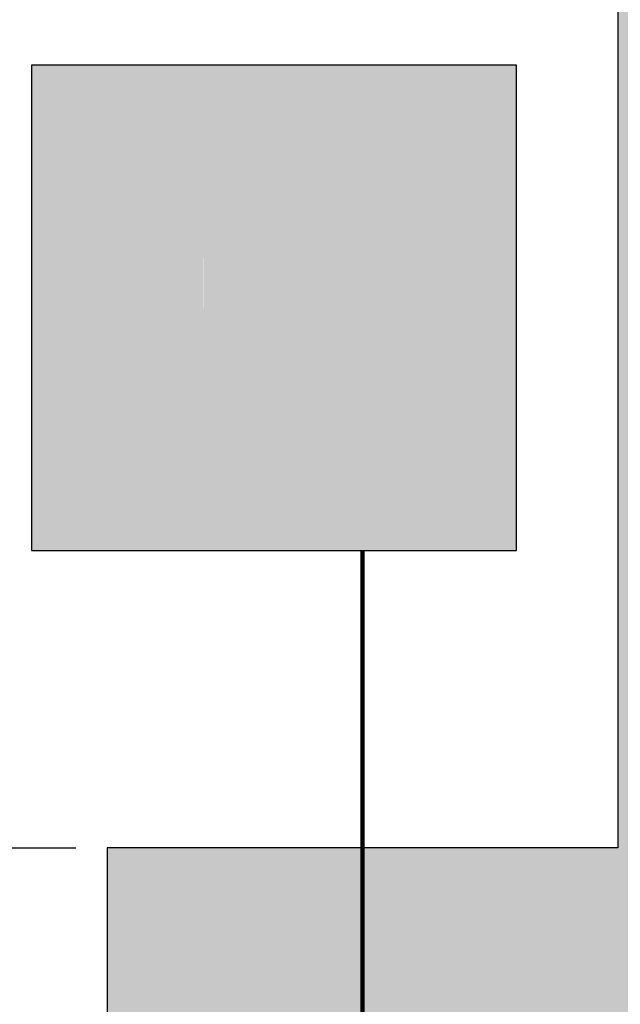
# Model space of a CAD drawing. Header units: metres. Extents: x -10.5 to 20.8, y -9 to 19.2.
# Tile 19 of 22: x -2 to -0.3, y 5.3 to 8.1. Entities that reach past the tile are written whole.
import ezdxf

# ---------------------------------------------------------------- set-up
doc = ezdxf.new("R2010")
doc.units = ezdxf.units.M
for name, pattern in [('AUSGEZOGEN', [0]), ('LINIE_2', [0.36, 0.2, -0.16]), ('LINIE_9', [0.0003, 0, -0.0003])]:
    doc.linetypes.add(name, pattern=pattern)
for name, color, linetype, lineweight in [('XR$1$STANDARD', 7, 'Continuous', 25), ('XR$2$STANDARD', 7, 'Continuous', 25), ('XR$3$STANDARD', 7, 'Continuous', 25)]:
    doc.layers.add(name, color=color, linetype=linetype, lineweight=lineweight)

msp = doc.modelspace()

# ---------------------------------------------------------------- hatches: boundary and pattern name
at = {"layer": 'XR$2$STANDARD', "linetype": 'AUSGEZOGEN', "lineweight": 25}
h = msp.add_hatch(color=7, dxfattribs=at)
h.paths.add_polyline_path([(-0.6052, 7.9666), (-2.0052, 7.9666), (-2.0052, 6.5666), (-0.6052, 6.5666)])
h.paths.add_polyline_path([(-0.6652, 6.6266), (-1.9452, 6.6266), (-1.9452, 7.9066), (-0.6652, 7.9066)], flags=16)
h = msp.add_hatch(color=1, dxfattribs=at)
h.paths.add_polyline_path([(-1.9452, 7.9066), (-1.9452, 6.6266), (-0.6652, 6.6266), (-0.6652, 7.9066)])
h.paths.add_polyline_path([(-1.1006, 6.7174), (-1.5096, 6.7174), (-1.5099, 7.4294), (-1.5087, 7.444), (-1.5077, 7.4512), (-1.5049, 7.4656), (-1.5031, 7.4726), (-1.5, 7.4832), (-1.5781, 7.5282), (-1.5465, 7.583), (-1.4713, 7.5396), (-1.4671, 7.5453), (-1.4626, 7.5508), (-1.4556, 7.5588), (-1.4482, 7.5665), (-1.4377, 7.576), (-1.4294, 7.5827), (-1.4178, 7.5909), (-1.4087, 7.5965), (-1.3994, 7.6017), (-1.3833, 7.6091), (-1.37, 7.6141), (-1.3529, 7.619), (-1.339, 7.6218), (-1.332, 7.6228), (-1.3249, 7.6236), (-1.3249, 7.6395), (-1.3399, 7.6396), (-1.3488, 7.6398), (-1.356, 7.6399), (-1.3623, 7.6402), (-1.3679, 7.6404), (-1.373, 7.6407), (-1.3777, 7.6411), (-1.382, 7.6415), (-1.386, 7.6419), (-1.3898, 7.6424), (-1.3934, 7.6429), (-1.3967, 7.6434), (-1.3999, 7.644), (-1.4029, 7.6446), (-1.4057, 7.6452), (-1.4084, 7.6458), (-1.411, 7.6465), (-1.4134, 7.6472), (-1.4157, 7.6479), (-1.4179, 7.6486), (-1.42, 7.6494), (-1.4221, 7.6502), (-1.424, 7.651), (-1.4258, 7.6518), (-1.4275, 7.6526), (-1.4292, 7.6534), (-1.4308, 7.6543), (-1.4323, 7.6552), (-1.4338, 7.6561), (-1.4352, 7.657), (-1.4366, 7.6579), (-1.4379, 7.6588), (-1.4391, 7.6598), (-1.4403, 7.6608), (-1.4415, 7.6618), (-1.4426, 7.6628), (-1.4436, 7.6638), (-1.4447, 7.6649), (-1.4457, 7.6659), (-1.4466, 7.667), (-1.4475, 7.6681), (-1.4484, 7.6693), (-1.4492, 7.6704), (-1.45, 7.6716), (-1.4508, 7.6728), (-1.4516, 7.6741), (-1.4523, 7.6754), (-1.453, 7.6767), (-1.4537, 7.6781), (-1.4543, 7.6795), (-1.4549, 7.681), (-1.4556, 7.6826), (-1.4561, 7.6842), (-1.4567, 7.6859), (-1.4572, 7.6876), (-1.4577, 7.6894), (-1.4582, 7.6913), (-1.4586, 7.6932), (-1.459, 7.6952), (-1.4593, 7.6972), (-1.4596, 7.6993), (-1.4599, 7.7015), (-1.4601, 7.7037), (-1.4603, 7.7059), (-1.4604, 7.7082), (-1.4604, 7.7106), (-1.4604, 7.7129), (-1.4604, 7.7153), (-1.4603, 7.7178), (-1.4601, 7.7202), (-1.4599, 7.7227), (-1.4596, 7.7251), (-1.4593, 7.7276), (-1.4589, 7.73), (-1.4585, 7.7325), (-1.458, 7.7349), (-1.4575, 7.7373), (-1.4569, 7.7397), (-1.4563, 7.742), (-1.4556, 7.7443), (-1.4549, 7.7465), (-1.4542, 7.7487), (-1.4534, 7.7509), (-1.4525, 7.753), (-1.4517, 7.755), (-1.4508, 7.757), (-1.4499, 7.7589), (-1.4489, 7.7608), (-1.4479, 7.7626), (-1.4469, 7.7644), (-1.4459, 7.7661), (-1.4448, 7.7678), (-1.4437, 7.7694), (-1.4425, 7.7711), (-1.4413, 7.7727), (-1.4401, 7.7743), (-1.4388, 7.7758), (-1.4374, 7.7774), (-1.4361, 7.7789), (-1.4346, 7.7803), (-1.4331, 7.7818), (-1.4316, 7.7832), (-1.4301, 7.7847), (-1.4284, 7.786), (-1.4268, 7.7874), (-1.425, 7.7888), (-1.4232, 7.7901), (-1.4214, 7.7914), (-1.4195, 7.7927), (-1.4175, 7.7939), (-1.4155, 7.7951), (-1.4134, 7.7963), (-1.4112, 7.7975), (-1.409, 7.7987), (-1.4067, 7.7998), (-1.4043, 7.8009), (-1.4019, 7.802), (-1.3993, 7.803), (-1.3967, 7.8041), (-1.394, 7.8051), (-1.3912, 7.806), (-1.3884, 7.8069), (-1.3854, 7.8078), (-1.3824, 7.8087), (-1.3792, 7.8095), (-1.376, 7.8103), (-1.3726, 7.811), (-1.3692, 7.8117), (-1.3657, 7.8124), (-1.362, 7.813), (-1.3583, 7.8136), (-1.3544, 7.8141), (-1.3504, 7.8145), (-1.3463, 7.815), (-1.3421, 7.8153), (-1.3378, 7.8156), (-1.3334, 7.8158), (-1.3288, 7.816), (-1.3242, 7.8161), (-1.3194, 7.8162), (-1.3145, 7.8161), (-1.3095, 7.8161), (-1.3045, 7.8159), (-1.2994, 7.8157), (-1.2944, 7.8153), (-1.2894, 7.815), (-1.2846, 7.8146), (-1.2798, 7.8141), (-1.2751, 7.8135), (-1.2705, 7.8129), (-1.2659, 7.8122), (-1.2614, 7.8115), (-1.257, 7.8107), (-1.2526, 7.8099), (-1.2483, 7.809), (-1.244, 7.808), (-1.2398, 7.807), (-1.2357, 7.806), (-1.2316, 7.8048), (-1.2276, 7.8037), (-1.2236, 7.8025), (-1.2197, 7.8012), (-1.2158, 7.7999), (-1.212, 7.7985), (-1.2082, 7.7971), (-1.2045, 7.7956), (-1.2008, 7.794), (-1.1972, 7.7925), (-1.1936, 7.7908), (-1.1901, 7.7892), (-1.1866, 7.7874), (-1.1831, 7.7856), (-1.1797, 7.7838), (-1.1763, 7.7819), (-1.173, 7.78), (-1.1696, 7.778), (-1.1664, 7.7759), (-1.1631, 7.7738), (-1.1599, 7.7717), (-1.1567, 7.7694), (-1.1535, 7.7671), (-1.1503, 7.7647), (-1.1471, 7.7622), (-1.1439, 7.7597), (-1.1407, 7.757), (-1.1375, 7.7543), (-1.1343, 7.7515), (-1.1311, 7.7486), (-1.1279, 7.7456), (-1.1247, 7.7425), (-1.1215, 7.7393), (-1.1183, 7.7361), (-1.1152, 7.7327), (-1.112, 7.7293), (-1.1088, 7.7258), (-1.1057, 7.7222), (-1.1026, 7.7184), (-1.0994, 7.7146), (-1.0963, 7.7107), (-1.0932, 7.7067), (-1.0901, 7.7027), (-1.0871, 7.6985), (-1.084, 7.6942), (-1.081, 7.6899), (-1.078, 7.6854), (-1.0751, 7.6809), (-1.0721, 7.6763), (-1.0692, 7.6716), (-1.0664, 7.6668), (-1.0636, 7.6621), (-1.0609, 7.6573), (-1.0582, 7.6524), (-1.0556, 7.6475), (-1.0531, 7.6426), (-1.0506, 7.6376), (-1.0481, 7.6326), (-1.0458, 7.6275), (-1.0435, 7.6224), (-1.0412, 7.6173), (-1.039, 7.6121), (-1.0369, 7.6069), (-1.0349, 7.6017), (-1.0329, 7.5964), (-1.0309, 7.5911), (-1.0291, 7.5858), (-1.0273, 7.5805), (-1.0255, 7.5751), (-1.0239, 7.5697), (-1.0223, 7.5642), (-1.0207, 7.5587), (-1.0193, 7.5533), (-1.0179, 7.5477), (-1.0165, 7.5422), (-1.0153, 7.5366), (-1.0141, 7.5311), (-1.013, 7.5255), (-1.0119, 7.5198), (-1.0109, 7.5142), (-1.01, 7.5085), (-1.0092, 7.5029), (-1.0084, 7.4972), (-1.0077, 7.4915), (-1.007, 7.4857), (-1.0065, 7.48), (-1.006, 7.4741), (-1.0055, 7.4682), (-1.0052, 7.4623), (-1.0049, 7.4563), (-1.0046, 7.4502), (-1.0045, 7.4441), (-1.0044, 7.438), (-1.0044, 7.4318), (-1.0044, 7.4255), (-1.0046, 7.4192), (-1.0048, 7.4128), (-1.0051, 7.4064), (-1.0054, 7.3999), (-1.0059, 7.3934), (-1.0064, 7.3868), (-1.007, 7.3802), (-1.0076, 7.3735), (-1.0084, 7.3667), (-1.0092, 7.3599), (-1.0102, 7.353), (-1.0112, 7.3461), (-1.0123, 7.3391), (-1.0134, 7.332), (-1.0147, 7.3249), (-1.016, 7.3177), (-1.0175, 7.3105), (-1.019, 7.3032), (-1.0206, 7.2959), (-1.0223, 7.2885), (-1.0241, 7.2811), (-1.026, 7.2737), (-1.0279, 7.2663), (-1.0299, 7.259), (-1.032, 7.2516), (-1.0342, 7.2443), (-1.0364, 7.2369), (-1.0387, 7.2296), (-1.0411, 7.2222), (-1.0436, 7.2149), (-1.0462, 7.2076), (-1.0488, 7.2002), (-1.0515, 7.1929), (-1.0543, 7.1856), (-1.0572, 7.1783), (-1.0601, 7.1711), (-1.0632, 7.1638), (-1.0663, 7.1565), (-1.0695, 7.1493), (-1.0727, 7.142), (-1.0761, 7.1347), (-1.0796, 7.1274), (-1.0832, 7.12), (-1.0869, 7.1126), (-1.0906, 7.1052), (-1.0946, 7.0977), (-1.0986, 7.0901), (-1.1006, 7.0863)], flags=16)
at = {"layer": 'XR$2$STANDARD', "linetype": 'LINIE_9', "lineweight": 25}
h = msp.add_hatch(color=7, dxfattribs=at)
h.paths.add_polyline_path([(-1.3249, 7.6236), (-1.3284, 7.6233), (-1.332, 7.6228), (-1.3355, 7.6223), (-1.339, 7.6218), (-1.3425, 7.6212), (-1.346, 7.6205), (-1.3494, 7.6198), (-1.3529, 7.619), (-1.3563, 7.6181), (-1.3598, 7.6172), (-1.3632, 7.6162), (-1.3666, 7.6152), (-1.37, 7.6141), (-1.3733, 7.6129), (-1.3767, 7.6117), (-1.38, 7.6105), (-1.3833, 7.6091), (-1.3865, 7.6078), (-1.3898, 7.6063), (-1.393, 7.6048), (-1.3962, 7.6033), (-1.3994, 7.6017), (-1.4025, 7.6), (-1.4056, 7.5983), (-1.4087, 7.5965), (-1.4118, 7.5947), (-1.4148, 7.5928), (-1.4178, 7.5909), (-1.4207, 7.5889), (-1.4236, 7.5869), (-1.4265, 7.5848), (-1.4294, 7.5827), (-1.4322, 7.5805), (-1.4349, 7.5783), (-1.4377, 7.576), (-1.4404, 7.5737), (-1.443, 7.5713), (-1.4456, 7.5689), (-1.4482, 7.5665), (-1.4507, 7.564), (-1.4532, 7.5614), (-1.4556, 7.5588), (-1.458, 7.5562), (-1.4603, 7.5535), (-1.4626, 7.5508), (-1.4649, 7.5481), (-1.4671, 7.5453), (-1.4692, 7.5425), (-1.4713, 7.5396), (-1.5465, 7.583), (-1.5781, 7.5282), (-1.5, 7.4832), (-1.5011, 7.4797), (-1.5022, 7.4762), (-1.5031, 7.4726), (-1.504, 7.4691), (-1.5049, 7.4656), (-1.5057, 7.462), (-1.5064, 7.4584), (-1.5071, 7.4548), (-1.5077, 7.4512), (-1.5082, 7.4476), (-1.5087, 7.444), (-1.5091, 7.4403), (-1.5094, 7.4367), (-1.5097, 7.4331), (-1.5099, 7.4294), (-1.51, 7.4258), (-1.5101, 7.4221), (-1.5101, 7.4184), (-1.51, 7.4148), (-1.5099, 7.4111), (-1.5097, 7.4075), (-1.5096, 6.7174), (-1.1006, 6.7174), (-1.1006, 7.0863), (-1.0986, 7.0901), (-1.0946, 7.0977), (-1.0906, 7.1052), (-1.0869, 7.1126), (-1.0832, 7.12), (-1.0796, 7.1274), (-1.0761, 7.1347), (-1.0727, 7.142), (-1.0695, 7.1493), (-1.0663, 7.1565), (-1.0632, 7.1638), (-1.0601, 7.1711), (-1.0572, 7.1783), (-1.0543, 7.1856), (-1.0515, 7.1929), (-1.0488, 7.2002), (-1.0462, 7.2076), (-1.0436, 7.2149), (-1.0411, 7.2222), (-1.0387, 7.2296), (-1.0364, 7.2369), (-1.0342, 7.2443), (-1.032, 7.2516), (-1.0299, 7.259), (-1.0279, 7.2663), (-1.026, 7.2737), (-1.0241, 7.2811), (-1.0223, 7.2885), (-1.0206, 7.2959), (-1.019, 7.3032), (-1.0175, 7.3105), (-1.016, 7.3177), (-1.0147, 7.3249), (-1.0134, 7.332), (-1.0123, 7.3391), (-1.0112, 7.3461), (-1.0102, 7.353), (-1.0092, 7.3599), (-1.0084, 7.3667), (-1.0076, 7.3735), (-1.007, 7.3802), (-1.0064, 7.3868), (-1.0059, 7.3934), (-1.0054, 7.3999), (-1.0051, 7.4064), (-1.0048, 7.4128), (-1.0046, 7.4192), (-1.0044, 7.4255), (-1.0044, 7.4318), (-1.0044, 7.438), (-1.0045, 7.4441), (-1.0046, 7.4502), (-1.0049, 7.4563), (-1.0052, 7.4623), (-1.0055, 7.4682), (-1.006, 7.4741), (-1.0065, 7.48), (-1.007, 7.4857), (-1.0077, 7.4915), (-1.0084, 7.4972), (-1.0092, 7.5029), (-1.01, 7.5085), (-1.0109, 7.5142), (-1.0119, 7.5198), (-1.013, 7.5255), (-1.0141, 7.5311), (-1.0153, 7.5366), (-1.0165, 7.5422), (-1.0179, 7.5477), (-1.0193, 7.5533), (-1.0207, 7.5587), (-1.0223, 7.5642), (-1.0239, 7.5697), (-1.0255, 7.5751), (-1.0273, 7.5805), (-1.0291, 7.5858), (-1.0309, 7.5911), (-1.0329, 7.5964), (-1.0349, 7.6017), (-1.0369, 7.6069), (-1.039, 7.6121), (-1.0412, 7.6173), (-1.0435, 7.6224), (-1.0458, 7.6275), (-1.0481, 7.6326), (-1.0506, 7.6376), (-1.0531, 7.6426), (-1.0556, 7.6475), (-1.0582, 7.6524), (-1.0609, 7.6573), (-1.0636, 7.6621), (-1.0664, 7.6668), (-1.0692, 7.6716), (-1.0721, 7.6763), (-1.0751, 7.6809), (-1.078, 7.6854), (-1.081, 7.6899), (-1.084, 7.6942), (-1.0871, 7.6985), (-1.0901, 7.7027), (-1.0932, 7.7067), (-1.0963, 7.7107), (-1.0994, 7.7146), (-1.1026, 7.7184), (-1.1057, 7.7222), (-1.1088, 7.7258), (-1.112, 7.7293), (-1.1152, 7.7327), (-1.1183, 7.7361), (-1.1215, 7.7393), (-1.1247, 7.7425), (-1.1279, 7.7456), (-1.1311, 7.7486), (-1.1343, 7.7515), (-1.1375, 7.7543), (-1.1407, 7.757), (-1.1439, 7.7597), (-1.1471, 7.7622), (-1.1503, 7.7647), (-1.1535, 7.7671), (-1.1567, 7.7694), (-1.1599, 7.7717), (-1.1631, 7.7738), (-1.1664, 7.7759), (-1.1696, 7.778), (-1.173, 7.78), (-1.1763, 7.7819), (-1.1797, 7.7838), (-1.1831, 7.7856), (-1.1866, 7.7874), (-1.1901, 7.7892), (-1.1936, 7.7908), (-1.1972, 7.7925), (-1.2008, 7.794), (-1.2045, 7.7956), (-1.2082, 7.7971), (-1.212, 7.7985), (-1.2158, 7.7999), (-1.2197, 7.8012), (-1.2236, 7.8025), (-1.2276, 7.8037), (-1.2316, 7.8048), (-1.2357, 7.806), (-1.2398, 7.807), (-1.244, 7.808), (-1.2483, 7.809), (-1.2526, 7.8099), (-1.257, 7.8107), (-1.2614, 7.8115), (-1.2659, 7.8122), (-1.2705, 7.8129), (-1.2751, 7.8135), (-1.2798, 7.8141), (-1.2846, 7.8146), (-1.2894, 7.815), (-1.2944, 7.8153), (-1.2994, 7.8157), (-1.3045, 7.8159), (-1.3095, 7.8161), (-1.3145, 7.8161), (-1.3194, 7.8162), (-1.3242, 7.8161), (-1.3288, 7.816), (-1.3334, 7.8158), (-1.3378, 7.8156), (-1.3421, 7.8153), (-1.3463, 7.815), (-1.3504, 7.8145), (-1.3544, 7.8141), (-1.3583, 7.8136), (-1.362, 7.813), (-1.3657, 7.8124), (-1.3692, 7.8117), (-1.3726, 7.811), (-1.376, 7.8103), (-1.3792, 7.8095), (-1.3824, 7.8087), (-1.3854, 7.8078), (-1.3884, 7.8069), (-1.3912, 7.806), (-1.394, 7.8051), (-1.3967, 7.8041), (-1.3993, 7.803), (-1.4019, 7.802), (-1.4043, 7.8009), (-1.4067, 7.7998), (-1.409, 7.7987), (-1.4112, 7.7975), (-1.4134, 7.7963), (-1.4155, 7.7951), (-1.4175, 7.7939), (-1.4195, 7.7927), (-1.4214, 7.7914), (-1.4232, 7.7901), (-1.425, 7.7888), (-1.4268, 7.7874), (-1.4284, 7.786), (-1.4301, 7.7847), (-1.4316, 7.7832), (-1.4331, 7.7818), (-1.4346, 7.7803), (-1.4361, 7.7789), (-1.4374, 7.7774), (-1.4388, 7.7758), (-1.4401, 7.7743), (-1.4413, 7.7727), (-1.4425, 7.7711), (-1.4437, 7.7694), (-1.4448, 7.7678), (-1.4459, 7.7661), (-1.4469, 7.7644), (-1.4479, 7.7626), (-1.4489, 7.7608), (-1.4499, 7.7589), (-1.4508, 7.757), (-1.4517, 7.755), (-1.4525, 7.753), (-1.4534, 7.7509), (-1.4542, 7.7487), (-1.4549, 7.7465), (-1.4556, 7.7443), (-1.4563, 7.742), (-1.4569, 7.7397), (-1.4575, 7.7373), (-1.458, 7.7349), (-1.4585, 7.7325), (-1.4589, 7.73), (-1.4593, 7.7276), (-1.4596, 7.7251), (-1.4599, 7.7227), (-1.4601, 7.7202), (-1.4603, 7.7178), (-1.4604, 7.7153), (-1.4604, 7.7129), (-1.4604, 7.7106), (-1.4604, 7.7082), (-1.4603, 7.7059), (-1.4601, 7.7037), (-1.4599, 7.7015), (-1.4596, 7.6993), (-1.4593, 7.6972), (-1.459, 7.6952), (-1.4586, 7.6932), (-1.4582, 7.6913), (-1.4577, 7.6894), (-1.4572, 7.6876), (-1.4567, 7.6859), (-1.4561, 7.6842), (-1.4556, 7.6826), (-1.4549, 7.681), (-1.4543, 7.6795), (-1.4537, 7.6781), (-1.453, 7.6767), (-1.4523, 7.6754), (-1.4516, 7.6741), (-1.4508, 7.6728), (-1.45, 7.6716), (-1.4492, 7.6704), (-1.4484, 7.6693), (-1.4475, 7.6681), (-1.4466, 7.667), (-1.4457, 7.6659), (-1.4447, 7.6649), (-1.4436, 7.6638), (-1.4426, 7.6628), (-1.4415, 7.6618), (-1.4403, 7.6608), (-1.4391, 7.6598), (-1.4379, 7.6588), (-1.4366, 7.6579), (-1.4352, 7.657), (-1.4338, 7.6561), (-1.4323, 7.6552), (-1.4308, 7.6543), (-1.4292, 7.6534), (-1.4275, 7.6526), (-1.4258, 7.6518), (-1.424, 7.651), (-1.4221, 7.6502), (-1.42, 7.6494), (-1.4179, 7.6486), (-1.4157, 7.6479), (-1.4134, 7.6472), (-1.411, 7.6465), (-1.4084, 7.6458), (-1.4057, 7.6452), (-1.4029, 7.6446), (-1.3999, 7.644), (-1.3967, 7.6434), (-1.3934, 7.6429), (-1.3898, 7.6424), (-1.386, 7.6419), (-1.382, 7.6415), (-1.3777, 7.6411), (-1.373, 7.6407), (-1.3679, 7.6404), (-1.3623, 7.6402), (-1.356, 7.6399), (-1.3488, 7.6398), (-1.3399, 7.6396), (-1.3249, 7.6395)])
h.paths.add_polyline_path([(-1.1459, 6.8223), (-1.4638, 6.8223), (-1.4638, 6.8464), (-1.1459, 6.8464)], flags=16)
h.paths.add_polyline_path([(-1.1478, 7.067), (-1.1496, 7.0638), (-1.1515, 7.0607), (-1.1534, 7.0575), (-1.1554, 7.0544), (-1.1573, 7.0512), (-1.1593, 7.0481), (-1.1613, 7.0449), (-1.1633, 7.0417), (-1.1653, 7.0386), (-1.1674, 7.0354), (-1.1694, 7.0322), (-1.1715, 7.029), (-1.1736, 7.0259), (-1.1757, 7.0227), (-1.1778, 7.0195), (-1.18, 7.0163), (-1.1821, 7.0131), (-1.1843, 7.0099), (-1.1866, 7.0066), (-1.1889, 7.0033), (-1.1913, 6.9999), (-1.1937, 6.9965), (-1.1961, 6.993), (-1.1987, 6.9894), (-1.2013, 6.9858), (-1.2039, 6.9821), (-1.2067, 6.9783), (-1.2095, 6.9744), (-1.2125, 6.9704), (-1.2155, 6.9663), (-1.2187, 6.962), (-1.222, 6.9575), (-1.2255, 6.9529), (-1.2292, 6.948), (-1.2332, 6.9427), (-1.2375, 6.937), (-1.2423, 6.9306), (-1.248, 6.9232), (-1.256, 6.9128), (-1.257, 6.9115), (-1.2346, 6.8891), (-1.2261, 6.9002), (-1.2209, 6.9069), (-1.2165, 6.9126), (-1.2127, 6.9176), (-1.2092, 6.9223), (-1.2059, 6.9266), (-1.2028, 6.9307), (-1.1998, 6.9346), (-1.197, 6.9383), (-1.1943, 6.942), (-1.1917, 6.9455), (-1.1892, 6.9489), (-1.1867, 6.9522), (-1.1843, 6.9555), (-1.182, 6.9586), (-1.1798, 6.9618), (-1.1775, 6.9649), (-1.1752, 6.9681), (-1.173, 6.9712), (-1.1708, 6.9744), (-1.1686, 6.9775), (-1.1664, 6.9806), (-1.1643, 6.9837), (-1.1622, 6.9868), (-1.1601, 6.9898), (-1.158, 6.9929), (-1.1559, 6.9959), (-1.1539, 6.999), (-1.1518, 7.002), (-1.1498, 7.005), (-1.1479, 7.008), (-1.1459, 7.011), (-1.1459, 6.878), (-1.4638, 6.878), (-1.4638, 7.4352), (-1.4635, 7.438), (-1.4631, 7.4407), (-1.4628, 7.4435), (-1.4623, 7.4463), (-1.4618, 7.449), (-1.4613, 7.4517), (-1.4607, 7.4545), (-1.4601, 7.4572), (-1.4594, 7.4599), (-1.4587, 7.4626), (-1.4579, 7.4652), (-1.4571, 7.4679), (-1.4562, 7.4706), (-1.4553, 7.4732), (-1.4543, 7.4758), (-1.4533, 7.4784), (-1.4523, 7.481), (-1.4512, 7.4836), (-1.45, 7.4861), (-1.4489, 7.4886), (-1.4476, 7.4911), (-1.4464, 7.4936), (-1.4451, 7.4961), (-1.4437, 7.4985), (-1.4423, 7.5009), (-1.4409, 7.5033), (-1.4394, 7.5057), (-1.4378, 7.508), (-1.4363, 7.5103), (-1.4347, 7.5126), (-1.433, 7.5148), (-1.4314, 7.517), (-1.4296, 7.5192), (-1.4279, 7.5214), (-1.4261, 7.5235), (-1.4242, 7.5256), (-1.4224, 7.5277), (-1.4205, 7.5297), (-1.4185, 7.5317), (-1.4165, 7.5337), (-1.4145, 7.5356), (-1.4125, 7.5375), (-1.4104, 7.5394), (-1.4083, 7.5412), (-1.4062, 7.543), (-1.404, 7.5447), (-1.4018, 7.5464), (-1.3995, 7.5481), (-1.3973, 7.5497), (-1.395, 7.5513), (-1.3927, 7.5529), (-1.3903, 7.5544), (-1.388, 7.5559), (-1.3856, 7.5573), (-1.3832, 7.5587), (-1.3807, 7.56), (-1.3782, 7.5613), (-1.3758, 7.5626), (-1.3733, 7.5638), (-1.3707, 7.5649), (-1.3682, 7.5661), (-1.3656, 7.5672), (-1.363, 7.5682), (-1.3604, 7.5692), (-1.3578, 7.5701), (-1.3551, 7.571), (-1.3525, 7.5719), (-1.3498, 7.5727), (-1.3471, 7.5734), (-1.3444, 7.5741), (-1.3417, 7.5748), (-1.339, 7.5754), (-1.3363, 7.576), (-1.3335, 7.5765), (-1.3308, 7.577), (-1.328, 7.5774), (-1.3253, 7.5778), (-1.3225, 7.5781), (-1.3197, 7.5784), (-1.317, 7.5786), (-1.3142, 7.5788), (-1.3114, 7.5789), (-1.3086, 7.579), (-1.3058, 7.579), (-1.303, 7.579), (-1.3002, 7.579), (-1.2975, 7.5788), (-1.2947, 7.5787), (-1.2919, 7.5785), (-1.2891, 7.5782), (-1.2864, 7.5779), (-1.2836, 7.5776), (-1.2808, 7.5772), (-1.2781, 7.5767), (-1.2753, 7.5762), (-1.2726, 7.5757), (-1.2699, 7.5751), (-1.2672, 7.5744), (-1.2645, 7.5737), (-1.2618, 7.573), (-1.2591, 7.5722), (-1.2564, 7.5714), (-1.2538, 7.5705), (-1.2512, 7.5696), (-1.2486, 7.5686), (-1.246, 7.5676), (-1.2434, 7.5665), (-1.2408, 7.5654), (-1.2383, 7.5643), (-1.2358, 7.5631), (-1.2333, 7.5619), (-1.2308, 7.5606), (-1.2283, 7.5593), (-1.2259, 7.5579), (-1.2235, 7.5565), (-1.2211, 7.555), (-1.2188, 7.5535), (-1.2164, 7.552), (-1.2141, 7.5504), (-1.2119, 7.5488), (-1.2096, 7.5472), (-1.2074, 7.5455), (-1.2052, 7.5437), (-1.2031, 7.542), (-1.2009, 7.5402), (-1.1988, 7.5383), (-1.1968, 7.5365), (-1.1948, 7.5345), (-1.1928, 7.5326), (-1.1908, 7.5306), (-1.1889, 7.5286), (-1.187, 7.5265), (-1.1852, 7.5244), (-1.1833, 7.5223), (-1.1816, 7.5202), (-1.1798, 7.518), (-1.1781, 7.5158), (-1.1765, 7.5136), (-1.1748, 7.5113), (-1.1733, 7.509), (-1.1717, 7.5067), (-1.1702, 7.5043), (-1.1688, 7.502), (-1.1673, 7.4996), (-1.166, 7.4971), (-1.1646, 7.4947), (-1.1633, 7.4922), (-1.1621, 7.4897), (-1.1609, 7.4872), (-1.1597, 7.4847), (-1.1586, 7.4821), (-1.1576, 7.4795), (-1.1565, 7.4769), (-1.1555, 7.4743), (-1.1546, 7.4717), (-1.1537, 7.4691), (-1.1529, 7.4664), (-1.1521, 7.4637), (-1.1513, 7.461), (-1.1506, 7.4584), (-1.15, 7.4556), (-1.1494, 7.4529), (-1.1488, 7.4502), (-1.1483, 7.4474), (-1.1479, 7.4447), (-1.1475, 7.4419), (-1.1471, 7.4392), (-1.1468, 7.4364), (-1.1465, 7.4336), (-1.1463, 7.4309), (-1.1461, 7.4281), (-1.146, 7.4253), (-1.1459, 7.4225), (-1.1459, 7.4197), (-1.1459, 7.0701)], flags=16)
h.paths.add_polyline_path([(-1.3249, 7.6895), (-1.3249, 7.6709), (-1.3372, 7.6709), (-1.3447, 7.6709), (-1.3509, 7.671), (-1.3563, 7.6712), (-1.3613, 7.6714), (-1.3659, 7.6716), (-1.3702, 7.6719), (-1.3743, 7.6722), (-1.3782, 7.6726), (-1.3819, 7.673), (-1.3855, 7.6734), (-1.3887, 7.6739), (-1.3916, 7.6743), (-1.3941, 7.6748), (-1.3965, 7.6753), (-1.3987, 7.6757), (-1.4008, 7.6762), (-1.4027, 7.6767), (-1.4046, 7.6773), (-1.4064, 7.6778), (-1.4081, 7.6784), (-1.4096, 7.679), (-1.411, 7.6795), (-1.4122, 7.68), (-1.4134, 7.6806), (-1.4144, 7.6811), (-1.4154, 7.6816), (-1.4164, 7.6821), (-1.4172, 7.6827), (-1.418, 7.6832), (-1.4188, 7.6838), (-1.4195, 7.6843), (-1.4202, 7.6848), (-1.4207, 7.6853), (-1.4213, 7.6858), (-1.4218, 7.6863), (-1.4222, 7.6868), (-1.4226, 7.6873), (-1.423, 7.6877), (-1.4234, 7.6882), (-1.4238, 7.6888), (-1.4242, 7.6894), (-1.4245, 7.69), (-1.4249, 7.6907), (-1.4253, 7.6914), (-1.4256, 7.6922), (-1.426, 7.6931), (-1.4264, 7.694), (-1.4267, 7.695), (-1.427, 7.696), (-1.4273, 7.697), (-1.4276, 7.6982), (-1.4279, 7.6994), (-1.4281, 7.7007), (-1.4283, 7.7021), (-1.4286, 7.7036), (-1.4287, 7.7052), (-1.4289, 7.7069), (-1.429, 7.7086), (-1.429, 7.7103), (-1.4291, 7.7121), (-1.429, 7.7138), (-1.429, 7.7156), (-1.4289, 7.7175), (-1.4287, 7.7193), (-1.4285, 7.7212), (-1.4283, 7.7231), (-1.428, 7.725), (-1.4277, 7.7268), (-1.4273, 7.7286), (-1.4269, 7.7304), (-1.4265, 7.7321), (-1.426, 7.7338), (-1.4255, 7.7355), (-1.425, 7.7372), (-1.4244, 7.7388), (-1.4238, 7.7404), (-1.4232, 7.7419), (-1.4226, 7.7433), (-1.4219, 7.7447), (-1.4212, 7.746), (-1.4206, 7.7473), (-1.4199, 7.7485), (-1.4192, 7.7497), (-1.4184, 7.7508), (-1.4177, 7.7519), (-1.4169, 7.753), (-1.4161, 7.7541), (-1.4152, 7.7551), (-1.4143, 7.7562), (-1.4133, 7.7572), (-1.4123, 7.7583), (-1.4113, 7.7593), (-1.4102, 7.7603), (-1.4091, 7.7613), (-1.408, 7.7623), (-1.4068, 7.7632), (-1.4055, 7.7642), (-1.4042, 7.7651), (-1.4028, 7.7661), (-1.4014, 7.767), (-1.3999, 7.7679), (-1.3984, 7.7688), (-1.3967, 7.7697), (-1.395, 7.7706), (-1.3932, 7.7715), (-1.3914, 7.7723), (-1.3895, 7.7732), (-1.3875, 7.774), (-1.3855, 7.7748), (-1.3834, 7.7756), (-1.3811, 7.7763), (-1.3788, 7.7771), (-1.3763, 7.7778), (-1.3738, 7.7785), (-1.3712, 7.7792), (-1.3685, 7.7798), (-1.3657, 7.7805), (-1.3629, 7.781), (-1.3599, 7.7816), (-1.3568, 7.7821), (-1.3537, 7.7825), (-1.3504, 7.783), (-1.3469, 7.7834), (-1.3433, 7.7837), (-1.3396, 7.7841), (-1.3359, 7.7843), (-1.3321, 7.7845), (-1.3282, 7.7847), (-1.3242, 7.7848), (-1.3202, 7.7848), (-1.316, 7.7848), (-1.3118, 7.7848), (-1.3075, 7.7846), (-1.303, 7.7844), (-1.2985, 7.7842), (-1.2941, 7.7839), (-1.2897, 7.7835), (-1.2855, 7.7831), (-1.2813, 7.7827), (-1.2772, 7.7822), (-1.2732, 7.7816), (-1.2692, 7.781), (-1.2653, 7.7804), (-1.2615, 7.7797), (-1.2578, 7.7789), (-1.2541, 7.7782), (-1.2504, 7.7773), (-1.2468, 7.7765), (-1.2433, 7.7755), (-1.2398, 7.7746), (-1.2363, 7.7736), (-1.2329, 7.7725), (-1.2296, 7.7714), (-1.2263, 7.7703), (-1.223, 7.7691), (-1.2198, 7.7679), (-1.2166, 7.7666), (-1.2134, 7.7653), (-1.2103, 7.764), (-1.2073, 7.7626), (-1.2042, 7.7612), (-1.2013, 7.7597), (-1.1983, 7.7582), (-1.1954, 7.7567), (-1.1925, 7.7551), (-1.1897, 7.7534), (-1.187, 7.7518), (-1.1842, 7.7501), (-1.1814, 7.7483), (-1.1787, 7.7465), (-1.1759, 7.7445), (-1.1731, 7.7426), (-1.1704, 7.7405), (-1.1676, 7.7384), (-1.1649, 7.7363), (-1.1621, 7.734), (-1.1594, 7.7317), (-1.1566, 7.7294), (-1.1539, 7.7269), (-1.1511, 7.7244), (-1.1484, 7.7218), (-1.1456, 7.7191), (-1.1429, 7.7164), (-1.1402, 7.7135), (-1.1374, 7.7106), (-1.1347, 7.7076), (-1.1319, 7.7045), (-1.1291, 7.7013), (-1.1264, 7.6981), (-1.1236, 7.6947), (-1.1209, 7.6913), (-1.1182, 7.6878), (-1.1155, 7.6842), (-1.1128, 7.6806), (-1.1102, 7.6769), (-1.1075, 7.6731), (-1.1049, 7.6692), (-1.1023, 7.6652), (-1.0997, 7.6611), (-1.0971, 7.657), (-1.0946, 7.6529), (-1.0921, 7.6487), (-1.0897, 7.6444), (-1.0873, 7.6402), (-1.0849, 7.6359), (-1.0827, 7.6315), (-1.0804, 7.6272), (-1.0782, 7.6228), (-1.0761, 7.6183), (-1.074, 7.6139), (-1.072, 7.6094), (-1.07, 7.6048), (-1.0681, 7.6003), (-1.0662, 7.5957), (-1.0644, 7.5911), (-1.0626, 7.5864), (-1.0609, 7.5818), (-1.0592, 7.5771), (-1.0576, 7.5723), (-1.0561, 7.5676), (-1.0546, 7.5628), (-1.0531, 7.558), (-1.0517, 7.5532), (-1.0504, 7.5483), (-1.0491, 7.5435), (-1.0479, 7.5386), (-1.0468, 7.5337), (-1.0457, 7.5288), (-1.0446, 7.5239), (-1.0436, 7.5189), (-1.0427, 7.514), (-1.0419, 7.509), (-1.041, 7.5041), (-1.0403, 7.499), (-1.0396, 7.494), (-1.039, 7.4889), (-1.0384, 7.4838), (-1.0378, 7.4786), (-1.0374, 7.4735), (-1.037, 7.4682), (-1.0366, 7.463), (-1.0363, 7.4577), (-1.0361, 7.4524), (-1.0359, 7.447), (-1.0358, 7.4416), (-1.0357, 7.4361), (-1.0357, 7.4306), (-1.0358, 7.4251), (-1.0359, 7.4195), (-1.0361, 7.4138), (-1.0364, 7.4081), (-1.0367, 7.4023), (-1.0371, 7.3965), (-1.0375, 7.3906), (-1.038, 7.3847), (-1.0386, 7.3787), (-1.0393, 7.3727), (-1.04, 7.3666), (-1.0408, 7.3605), (-1.0416, 7.3543), (-1.0426, 7.3481), (-1.0436, 7.3419), (-1.0446, 7.3356), (-1.0458, 7.3292), (-1.047, 7.3228), (-1.0483, 7.3163), (-1.0497, 7.3098), (-1.0511, 7.3032), (-1.0526, 7.2966), (-1.0542, 7.29), (-1.0559, 7.2834), (-1.0576, 7.2767), (-1.0594, 7.27), (-1.0613, 7.2634), (-1.0632, 7.2566), (-1.0652, 7.2499), (-1.0673, 7.2432), (-1.0694, 7.2366), (-1.0716, 7.23), (-1.0738, 7.2235), (-1.0761, 7.217), (-1.0784, 7.2106), (-1.0808, 7.2042), (-1.0832, 7.1978), (-1.0857, 7.1914), (-1.0883, 7.185), (-1.091, 7.1786), (-1.0937, 7.1721), (-1.0966, 7.1654), (-1.0997, 7.1586), (-1.1006, 7.1565), (-1.1008, 7.4341), (-1.1011, 7.4377), (-1.1015, 7.4413), (-1.1019, 7.4448), (-1.1024, 7.4484), (-1.1029, 7.4519), (-1.1035, 7.4555), (-1.1041, 7.459), (-1.1049, 7.4625), (-1.1056, 7.466), (-1.1065, 7.4695), (-1.1074, 7.4729), (-1.1083, 7.4764), (-1.1094, 7.4798), (-1.1104, 7.4832), (-1.1116, 7.4866), (-1.1128, 7.49), (-1.114, 7.4934), (-1.1154, 7.4967), (-1.1167, 7.5), (-1.1182, 7.5033), (-1.1197, 7.5066), (-1.1212, 7.5098), (-1.1228, 7.513), (-1.1245, 7.5162), (-1.1262, 7.5193), (-1.128, 7.5224), (-1.1298, 7.5255), (-1.1317, 7.5286), (-1.1336, 7.5316), (-1.1356, 7.5346), (-1.1376, 7.5375), (-1.1397, 7.5405), (-1.1418, 7.5433), (-1.144, 7.5462), (-1.1463, 7.549), (-1.1485, 7.5517), (-1.1509, 7.5545), (-1.1533, 7.5571), (-1.1557, 7.5598), (-1.1582, 7.5624), (-1.1607, 7.5649), (-1.1632, 7.5674), (-1.1658, 7.5699), (-1.1685, 7.5723), (-1.1712, 7.5747), (-1.1739, 7.577), (-1.1767, 7.5793), (-1.1795, 7.5815), (-1.1824, 7.5837), (-1.1852, 7.5858), (-1.1882, 7.5879), (-1.1911, 7.5899), (-1.1941, 7.5919), (-1.1971, 7.5938), (-1.2002, 7.5956), (-1.2033, 7.5974), (-1.2064, 7.5992), (-1.2096, 7.6009), (-1.2128, 7.6025), (-1.216, 7.6041), (-1.2192, 7.6057), (-1.2225, 7.6071), (-1.2258, 7.6086), (-1.2291, 7.6099), (-1.2324, 7.6112), (-1.2358, 7.6125), (-1.2392, 7.6137), (-1.2426, 7.6148), (-1.246, 7.6158), (-1.2494, 7.6169), (-1.2529, 7.6178), (-1.2564, 7.6187), (-1.2599, 7.6195), (-1.2634, 7.6203), (-1.2669, 7.621), (-1.2704, 7.6216), (-1.2739, 7.6222), (-1.2775, 7.6227), (-1.281, 7.6232), (-1.281, 7.6869), (-1.2243, 7.6869), (-1.2243, 7.7318), (-1.3774, 7.7318), (-1.3774, 7.6895)], flags=16)
for color, points in [(1, [(-1.3249, 7.6709), (-1.3249, 7.6895), (-1.3774, 7.6895), (-1.3774, 7.7318), (-1.2243, 7.7318), (-1.2243, 7.6869), (-1.281, 7.6869), (-1.281, 7.6232), (-1.2775, 7.6227), (-1.2739, 7.6222), (-1.2704, 7.6216), (-1.2669, 7.621), (-1.2634, 7.6203), (-1.2599, 7.6195), (-1.2564, 7.6187), (-1.2529, 7.6178), (-1.2494, 7.6169), (-1.246, 7.6158), (-1.2426, 7.6148), (-1.2392, 7.6137), (-1.2358, 7.6125), (-1.2324, 7.6112), (-1.2291, 7.6099), (-1.2258, 7.6086), (-1.2225, 7.6071), (-1.2192, 7.6057), (-1.216, 7.6041), (-1.2128, 7.6025), (-1.2096, 7.6009), (-1.2064, 7.5992), (-1.2033, 7.5974), (-1.2002, 7.5956), (-1.1971, 7.5938), (-1.1941, 7.5919), (-1.1911, 7.5899), (-1.1882, 7.5879), (-1.1852, 7.5858), (-1.1824, 7.5837), (-1.1795, 7.5815), (-1.1767, 7.5793), (-1.1739, 7.577), (-1.1712, 7.5747), (-1.1685, 7.5723), (-1.1658, 7.5699), (-1.1632, 7.5674), (-1.1607, 7.5649), (-1.1582, 7.5624), (-1.1557, 7.5598), (-1.1533, 7.5571), (-1.1509, 7.5545), (-1.1485, 7.5517), (-1.1463, 7.549), (-1.144, 7.5462), (-1.1418, 7.5433), (-1.1397, 7.5405), (-1.1376, 7.5375), (-1.1356, 7.5346), (-1.1336, 7.5316), (-1.1317, 7.5286), (-1.1298, 7.5255), (-1.128, 7.5224), (-1.1262, 7.5193), (-1.1245, 7.5162), (-1.1228, 7.513), (-1.1212, 7.5098), (-1.1197, 7.5066), (-1.1182, 7.5033), (-1.1167, 7.5), (-1.1154, 7.4967), (-1.114, 7.4934), (-1.1128, 7.49), (-1.1116, 7.4866), (-1.1104, 7.4832), (-1.1094, 7.4798), (-1.1083, 7.4764), (-1.1074, 7.4729), (-1.1065, 7.4695), (-1.1056, 7.466), (-1.1049, 7.4625), (-1.1041, 7.459), (-1.1035, 7.4555), (-1.1029, 7.4519), (-1.1024, 7.4484), (-1.1019, 7.4448), (-1.1015, 7.4413), (-1.1011, 7.4377), (-1.1008, 7.4341), (-1.1006, 7.4305), (-1.1006, 7.1565), (-1.0997, 7.1586), (-1.0966, 7.1654), (-1.0937, 7.1721), (-1.091, 7.1786), (-1.0883, 7.185), (-1.0857, 7.1914), (-1.0832, 7.1978), (-1.0808, 7.2042), (-1.0784, 7.2106), (-1.0761, 7.217), (-1.0738, 7.2235), (-1.0716, 7.23), (-1.0694, 7.2366), (-1.0673, 7.2432), (-1.0652, 7.2499), (-1.0632, 7.2566), (-1.0613, 7.2634), (-1.0594, 7.27), (-1.0576, 7.2767), (-1.0559, 7.2834), (-1.0542, 7.29), (-1.0526, 7.2966), (-1.0511, 7.3032), (-1.0497, 7.3098), (-1.0483, 7.3163), (-1.047, 7.3228), (-1.0458, 7.3292), (-1.0446, 7.3356), (-1.0436, 7.3419), (-1.0426, 7.3481), (-1.0416, 7.3543), (-1.0408, 7.3605), (-1.04, 7.3666), (-1.0393, 7.3727), (-1.0386, 7.3787), (-1.038, 7.3847), (-1.0375, 7.3906), (-1.0371, 7.3965), (-1.0367, 7.4023), (-1.0364, 7.4081), (-1.0361, 7.4138), (-1.0359, 7.4195), (-1.0358, 7.4251), (-1.0357, 7.4306), (-1.0357, 7.4361), (-1.0358, 7.4416), (-1.0359, 7.447), (-1.0361, 7.4524), (-1.0363, 7.4577), (-1.0366, 7.463), (-1.037, 7.4682), (-1.0374, 7.4735), (-1.0378, 7.4786), (-1.0384, 7.4838), (-1.039, 7.4889), (-1.0396, 7.494), (-1.0403, 7.499), (-1.041, 7.5041), (-1.0419, 7.509), (-1.0427, 7.514), (-1.0436, 7.5189), (-1.0446, 7.5239), (-1.0457, 7.5288), (-1.0468, 7.5337), (-1.0479, 7.5386), (-1.0491, 7.5435), (-1.0504, 7.5483), (-1.0517, 7.5532), (-1.0531, 7.558), (-1.0546, 7.5628), (-1.0561, 7.5676), (-1.0576, 7.5723), (-1.0592, 7.5771), (-1.0609, 7.5818), (-1.0626, 7.5864), (-1.0644, 7.5911), (-1.0662, 7.5957), (-1.0681, 7.6003), (-1.07, 7.6048), (-1.072, 7.6094), (-1.074, 7.6139), (-1.0761, 7.6183), (-1.0782, 7.6228), (-1.0804, 7.6272), (-1.0827, 7.6315), (-1.0849, 7.6359), (-1.0873, 7.6402), (-1.0897, 7.6444), (-1.0921, 7.6487), (-1.0946, 7.6529), (-1.0971, 7.657), (-1.0997, 7.6611), (-1.1023, 7.6652), (-1.1049, 7.6692), (-1.1075, 7.6731), (-1.1102, 7.6769), (-1.1128, 7.6806), (-1.1155, 7.6842), (-1.1182, 7.6878), (-1.1209, 7.6913), (-1.1236, 7.6947), (-1.1264, 7.6981), (-1.1291, 7.7013), (-1.1319, 7.7045), (-1.1347, 7.7076), (-1.1374, 7.7106), (-1.1402, 7.7135), (-1.1429, 7.7164), (-1.1456, 7.7191), (-1.1484, 7.7218), (-1.1511, 7.7244), (-1.1539, 7.7269), (-1.1566, 7.7294), (-1.1594, 7.7317), (-1.1621, 7.734), (-1.1649, 7.7363), (-1.1676, 7.7384), (-1.1704, 7.7405), (-1.1731, 7.7426), (-1.1759, 7.7445), (-1.1787, 7.7465), (-1.1814, 7.7483), (-1.1842, 7.7501), (-1.187, 7.7518), (-1.1897, 7.7534), (-1.1925, 7.7551), (-1.1954, 7.7567), (-1.1983, 7.7582), (-1.2013, 7.7597), (-1.2042, 7.7612), (-1.2073, 7.7626), (-1.2103, 7.764), (-1.2134, 7.7653), (-1.2166, 7.7666), (-1.2198, 7.7679), (-1.223, 7.7691), (-1.2263, 7.7703), (-1.2296, 7.7714), (-1.2329, 7.7725), (-1.2363, 7.7736), (-1.2398, 7.7746), (-1.2433, 7.7755), (-1.2468, 7.7765), (-1.2504, 7.7773), (-1.2541, 7.7782), (-1.2578, 7.7789), (-1.2615, 7.7797), (-1.2653, 7.7804), (-1.2692, 7.781), (-1.2732, 7.7816), (-1.2772, 7.7822), (-1.2813, 7.7827), (-1.2855, 7.7831), (-1.2897, 7.7835), (-1.2941, 7.7839), (-1.2985, 7.7842), (-1.303, 7.7844), (-1.3075, 7.7846), (-1.3118, 7.7848), (-1.316, 7.7848), (-1.3202, 7.7848), (-1.3242, 7.7848), (-1.3282, 7.7847), (-1.3321, 7.7845), (-1.3359, 7.7843), (-1.3396, 7.7841), (-1.3433, 7.7837), (-1.3469, 7.7834), (-1.3504, 7.783), (-1.3537, 7.7825), (-1.3568, 7.7821), (-1.3599, 7.7816), (-1.3629, 7.781), (-1.3657, 7.7805), (-1.3685, 7.7798), (-1.3712, 7.7792), (-1.3738, 7.7785), (-1.3763, 7.7778), (-1.3788, 7.7771), (-1.3811, 7.7763), (-1.3834, 7.7756), (-1.3855, 7.7748), (-1.3875, 7.774), (-1.3895, 7.7732), (-1.3914, 7.7723), (-1.3932, 7.7715), (-1.395, 7.7706), (-1.3967, 7.7697), (-1.3984, 7.7688), (-1.3999, 7.7679), (-1.4014, 7.767), (-1.4028, 7.7661), (-1.4042, 7.7651), (-1.4055, 7.7642), (-1.4068, 7.7632), (-1.408, 7.7623), (-1.4091, 7.7613), (-1.4102, 7.7603), (-1.4113, 7.7593), (-1.4123, 7.7583), (-1.4133, 7.7572), (-1.4143, 7.7562), (-1.4152, 7.7551), (-1.4161, 7.7541), (-1.4169, 7.753), (-1.4177, 7.7519), (-1.4184, 7.7508), (-1.4192, 7.7497), (-1.4199, 7.7485), (-1.4206, 7.7473), (-1.4212, 7.746), (-1.4219, 7.7447), (-1.4226, 7.7433), (-1.4232, 7.7419), (-1.4238, 7.7404), (-1.4244, 7.7388), (-1.425, 7.7372), (-1.4255, 7.7355), (-1.426, 7.7338), (-1.4265, 7.7321), (-1.4269, 7.7304), (-1.4273, 7.7286), (-1.4277, 7.7268), (-1.428, 7.725), (-1.4283, 7.7231), (-1.4285, 7.7212), (-1.4287, 7.7193), (-1.4289, 7.7175), (-1.429, 7.7156), (-1.429, 7.7138), (-1.4291, 7.7121), (-1.429, 7.7103), (-1.429, 7.7086), (-1.4289, 7.7069), (-1.4287, 7.7052), (-1.4286, 7.7036), (-1.4283, 7.7021), (-1.4281, 7.7007), (-1.4279, 7.6994), (-1.4276, 7.6982), (-1.4273, 7.697), (-1.427, 7.696), (-1.4267, 7.695), (-1.4264, 7.694), (-1.426, 7.6931), (-1.4256, 7.6922), (-1.4253, 7.6914), (-1.4249, 7.6907), (-1.4245, 7.69), (-1.4242, 7.6894), (-1.4238, 7.6888), (-1.4234, 7.6882), (-1.423, 7.6877), (-1.4226, 7.6873), (-1.4222, 7.6868), (-1.4218, 7.6863), (-1.4213, 7.6858), (-1.4207, 7.6853), (-1.4202, 7.6848), (-1.4195, 7.6843), (-1.4188, 7.6838), (-1.418, 7.6832), (-1.4172, 7.6827), (-1.4164, 7.6821), (-1.4154, 7.6816), (-1.4144, 7.6811), (-1.4134, 7.6806), (-1.4122, 7.68), (-1.411, 7.6795), (-1.4096, 7.679), (-1.4081, 7.6784), (-1.4064, 7.6778), (-1.4046, 7.6773), (-1.4027, 7.6767), (-1.4008, 7.6762), (-1.3987, 7.6757), (-1.3965, 7.6753), (-1.3941, 7.6748), (-1.3916, 7.6743), (-1.3887, 7.6739), (-1.3855, 7.6734), (-1.3819, 7.673), (-1.3782, 7.6726), (-1.3743, 7.6722), (-1.3702, 7.6719), (-1.3659, 7.6716), (-1.3613, 7.6714), (-1.3563, 7.6712), (-1.3509, 7.671), (-1.3447, 7.6709), (-1.3372, 7.6709)]), (7, [(-1.4118, 6.9337), (-1.4118, 7.4185), (-1.4415, 7.4185), (-1.4415, 6.9337)]), (7, [(-1.3561, 7.0507), (-1.3561, 7.4185), (-1.3858, 7.4185), (-1.3858, 7.0507)]), (1, [(-1.4638, 6.8223), (-1.1459, 6.8223), (-1.1459, 6.8464), (-1.4638, 6.8464)])]:
    msp.add_hatch(color=color, dxfattribs=at).paths.add_polyline_path(points)
h = msp.add_hatch(color=1, dxfattribs=at)
h.paths.add_polyline_path([(-1.1459, 7.4197), (-1.1459, 7.4225), (-1.146, 7.4253), (-1.1461, 7.4281), (-1.1463, 7.4309), (-1.1465, 7.4336), (-1.1468, 7.4364), (-1.1471, 7.4392), (-1.1475, 7.4419), (-1.1479, 7.4447), (-1.1483, 7.4474), (-1.1488, 7.4502), (-1.1494, 7.4529), (-1.15, 7.4556), (-1.1506, 7.4584), (-1.1513, 7.461), (-1.1521, 7.4637), (-1.1529, 7.4664), (-1.1537, 7.4691), (-1.1546, 7.4717), (-1.1555, 7.4743), (-1.1565, 7.4769), (-1.1576, 7.4795), (-1.1586, 7.4821), (-1.1597, 7.4847), (-1.1609, 7.4872), (-1.1621, 7.4897), (-1.1633, 7.4922), (-1.1646, 7.4947), (-1.166, 7.4971), (-1.1673, 7.4996), (-1.1688, 7.502), (-1.1702, 7.5043), (-1.1717, 7.5067), (-1.1733, 7.509), (-1.1748, 7.5113), (-1.1765, 7.5136), (-1.1781, 7.5158), (-1.1798, 7.518), (-1.1816, 7.5202), (-1.1833, 7.5223), (-1.1852, 7.5244), (-1.187, 7.5265), (-1.1889, 7.5286), (-1.1908, 7.5306), (-1.1928, 7.5326), (-1.1948, 7.5345), (-1.1968, 7.5365), (-1.1988, 7.5383), (-1.2009, 7.5402), (-1.2031, 7.542), (-1.2052, 7.5437), (-1.2074, 7.5455), (-1.2096, 7.5472), (-1.2119, 7.5488), (-1.2141, 7.5504), (-1.2164, 7.552), (-1.2188, 7.5535), (-1.2211, 7.555), (-1.2235, 7.5565), (-1.2259, 7.5579), (-1.2283, 7.5593), (-1.2308, 7.5606), (-1.2333, 7.5619), (-1.2358, 7.5631), (-1.2383, 7.5643), (-1.2408, 7.5654), (-1.2434, 7.5665), (-1.246, 7.5676), (-1.2486, 7.5686), (-1.2512, 7.5696), (-1.2538, 7.5705), (-1.2564, 7.5714), (-1.2591, 7.5722), (-1.2618, 7.573), (-1.2645, 7.5737), (-1.2672, 7.5744), (-1.2699, 7.5751), (-1.2726, 7.5757), (-1.2753, 7.5762), (-1.2781, 7.5767), (-1.2808, 7.5772), (-1.2836, 7.5776), (-1.2864, 7.5779), (-1.2891, 7.5782), (-1.2919, 7.5785), (-1.2947, 7.5787), (-1.2975, 7.5788), (-1.3002, 7.579), (-1.303, 7.579), (-1.3058, 7.579), (-1.3086, 7.579), (-1.3114, 7.5789), (-1.3142, 7.5788), (-1.317, 7.5786), (-1.3197, 7.5784), (-1.3225, 7.5781), (-1.3253, 7.5778), (-1.328, 7.5774), (-1.3308, 7.577), (-1.3335, 7.5765), (-1.3363, 7.576), (-1.339, 7.5754), (-1.3417, 7.5748), (-1.3444, 7.5741), (-1.3471, 7.5734), (-1.3498, 7.5727), (-1.3525, 7.5719), (-1.3551, 7.571), (-1.3578, 7.5701), (-1.3604, 7.5692), (-1.363, 7.5682), (-1.3656, 7.5672), (-1.3682, 7.5661), (-1.3707, 7.5649), (-1.3733, 7.5638), (-1.3758, 7.5626), (-1.3782, 7.5613), (-1.3807, 7.56), (-1.3832, 7.5587), (-1.3856, 7.5573), (-1.388, 7.5559), (-1.3903, 7.5544), (-1.3927, 7.5529), (-1.395, 7.5513), (-1.3973, 7.5497), (-1.3995, 7.5481), (-1.4018, 7.5464), (-1.404, 7.5447), (-1.4062, 7.543), (-1.4083, 7.5412), (-1.4104, 7.5394), (-1.4125, 7.5375), (-1.4145, 7.5356), (-1.4165, 7.5337), (-1.4185, 7.5317), (-1.4205, 7.5297), (-1.4224, 7.5277), (-1.4242, 7.5256), (-1.4261, 7.5235), (-1.4279, 7.5214), (-1.4296, 7.5192), (-1.4314, 7.517), (-1.433, 7.5148), (-1.4347, 7.5126), (-1.4363, 7.5103), (-1.4378, 7.508), (-1.4394, 7.5057), (-1.4409, 7.5033), (-1.4423, 7.5009), (-1.4437, 7.4985), (-1.4451, 7.4961), (-1.4464, 7.4936), (-1.4476, 7.4911), (-1.4489, 7.4886), (-1.45, 7.4861), (-1.4512, 7.4836), (-1.4523, 7.481), (-1.4533, 7.4784), (-1.4543, 7.4758), (-1.4553, 7.4732), (-1.4562, 7.4706), (-1.4571, 7.4679), (-1.4579, 7.4652), (-1.4587, 7.4626), (-1.4594, 7.4599), (-1.4601, 7.4572), (-1.4607, 7.4545), (-1.4613, 7.4517), (-1.4618, 7.449), (-1.4623, 7.4463), (-1.4628, 7.4435), (-1.4631, 7.4407), (-1.4635, 7.438), (-1.4638, 7.4352), (-1.4638, 6.878), (-1.1459, 6.878), (-1.1459, 7.011), (-1.1479, 7.008), (-1.1498, 7.005), (-1.1518, 7.002), (-1.1539, 6.999), (-1.1559, 6.9959), (-1.158, 6.9929), (-1.1601, 6.9898), (-1.1622, 6.9868), (-1.1643, 6.9837), (-1.1664, 6.9806), (-1.1686, 6.9775), (-1.1708, 6.9744), (-1.173, 6.9712), (-1.1752, 6.9681), (-1.1775, 6.9649), (-1.1798, 6.9618), (-1.182, 6.9586), (-1.1843, 6.9555), (-1.1867, 6.9522), (-1.1892, 6.9489), (-1.1917, 6.9455), (-1.1943, 6.942), (-1.197, 6.9383), (-1.1998, 6.9346), (-1.2028, 6.9307), (-1.2059, 6.9266), (-1.2092, 6.9223), (-1.2127, 6.9176), (-1.2165, 6.9126), (-1.2209, 6.9069), (-1.2261, 6.9002), (-1.2346, 6.8891), (-1.257, 6.9115), (-1.256, 6.9128), (-1.248, 6.9232), (-1.2423, 6.9306), (-1.2375, 6.937), (-1.2332, 6.9427), (-1.2292, 6.948), (-1.2255, 6.9529), (-1.222, 6.9575), (-1.2187, 6.962), (-1.2155, 6.9663), (-1.2125, 6.9704), (-1.2095, 6.9744), (-1.2067, 6.9783), (-1.2039, 6.9821), (-1.2013, 6.9858), (-1.1987, 6.9894), (-1.1961, 6.993), (-1.1937, 6.9965), (-1.1913, 6.9999), (-1.1889, 7.0033), (-1.1866, 7.0066), (-1.1843, 7.0099), (-1.1821, 7.0131), (-1.18, 7.0163), (-1.1778, 7.0195), (-1.1757, 7.0227), (-1.1736, 7.0259), (-1.1715, 7.029), (-1.1694, 7.0322), (-1.1674, 7.0354), (-1.1653, 7.0386), (-1.1633, 7.0417), (-1.1613, 7.0449), (-1.1593, 7.0481), (-1.1573, 7.0512), (-1.1554, 7.0544), (-1.1534, 7.0575), (-1.1515, 7.0607), (-1.1496, 7.0638), (-1.1478, 7.067), (-1.1459, 7.0701)])
h.paths.add_polyline_path([(-1.4118, 6.9337), (-1.4415, 6.9337), (-1.4415, 7.4185), (-1.4118, 7.4185)], flags=16)
h.paths.add_polyline_path([(-1.3858, 7.4185), (-1.3561, 7.4185), (-1.3561, 7.0507), (-1.3858, 7.0507)], flags=16)
at = {"layer": 'XR$3$STANDARD', "linetype": 'LINIE_2', "lineweight": 25}
msp.add_hatch(color=0, dxfattribs=at).paths.add_polyline_path([(-0.3135, 13.2286), (-0.3135, 12.9286), (-1.516, 12.9286), (-1.516, 12.1586), (-0.3135, 12.1586), (-0.3135, 5.7086), (-1.7871, 5.7086), (-1.7871, 5.1986), (-0.3135, 5.1986), (-0.3135, 5.0736), (0.1965, 5.0736), (0.1965, 12.4586), (0.8965, 12.4586), (0.8965, 13.2286)])

# ---------------------------------------------------------------- linework, layer by layer
at = {"layer": 'XR$1$STANDARD', "color": 0, "linetype": 'AUSGEZOGEN', "lineweight": 25}
for p, q in [((-0.3135, 12.1586), (-0.3135, 5.7086)), ((-1.7871, 5.7086), (-1.7871, 5.1986)), ((-0.3135, 5.7086), (-1.7871, 5.7086))]:
    msp.add_line(p, q, dxfattribs=at)
at = {"layer": 'XR$1$STANDARD', "color": 1, "linetype": 'AUSGEZOGEN', "lineweight": 140}
msp.add_line((-1.0498, 6.5666), (-1.0498, 4.4189), dxfattribs=at)
at = {"layer": 'XR$1$STANDARD', "color": 0, "linetype": 'LINIE_2', "lineweight": 25}
msp.add_line((-2.7971, 5.7086), (-1.7871, 5.7086), dxfattribs=at)
at = {"layer": 'XR$2$STANDARD', "color": 3, "linetype": 'AUSGEZOGEN', "lineweight": 25}
for p, q in [((-0.6052, 7.9666), (-2.0052, 7.9666)), ((-2.0052, 7.9666), (-2.0052, 6.5666)), ((-0.6052, 6.5666), (-0.6052, 7.9666)), ((-2.0052, 6.5666), (-0.6052, 6.5666))]:
    msp.add_line(p, q, dxfattribs=at)

doc.saveas('drawing.dxf')
